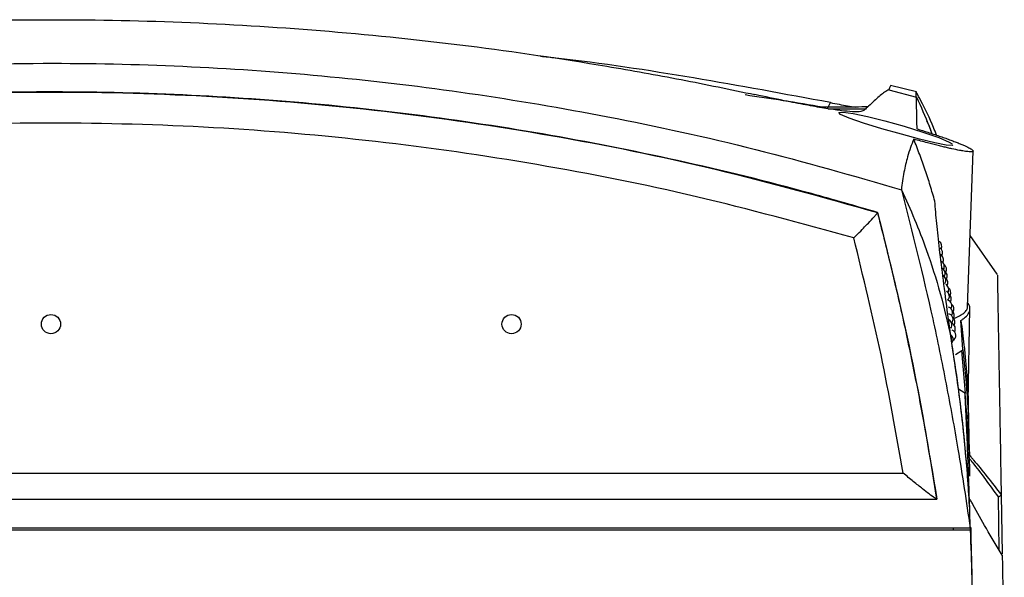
# Model space of a CAD drawing. Header units: millimetres. Extents: x -0.53 to 0.61, y -0.22 to 0.52.
# Tile 3 of 77: x 0.011 to 0.0965, y -0.0876 to -0.0391. Entities that reach past the tile are written whole.
import ezdxf

# ---------------------------------------------------------------- set-up
doc = ezdxf.new("R2010")
doc.units = ezdxf.units.MM
doc.layers.add('FORMAT', color=7, linetype='Continuous')

msp = doc.modelspace()

# ---------------------------------------------------------------- linework, layer by layer
at = {"layer": 'FORMAT', "color": 7, "linetype": 'Continuous', "lineweight": 25}
for p, q in [((0.086439, -0.045188), (0.088836, -0.045825)), ((0.086439, -0.045189), (0.088836, -0.045825)), ((0.088838, -0.045371), (0.086605, -0.044828)), ((0.080553, -0.046715), (0.080422, -0.046715)), ((0.081128, -0.04682), (0.081369, -0.046303)), ((0.081187, -0.04684), (0.084443, -0.04684)), ((0.081191, -0.04684), (0.084442, -0.04684)), ((0.09329, -0.064048), (0.093763, -0.050515)), ((0.085473, -0.05586), (0.085474, -0.055855)), ((0.095868, -0.061219), (0.093507, -0.057847)), ((0.093348, -0.072281), (0.093488, -0.064232)), ((0.092866, -0.067771), (0.092703, -0.065236)), ((0.092248, -0.068202), (0.092784, -0.067857)), ((0.093106, -0.071563), (0.092784, -0.067857)), ((0.092966, -0.071503), (0.092496, -0.071216)), ((-0.060313, -0.078501), (0.087692, -0.078501)), ((-0.063241, -0.080774), (0.090619, -0.080774)), ((0.096036, -0.085206), (0.095957, -0.080553)), ((0.096202, -0.080401), (0.096203, -0.080393)), ((0.096203, -0.080393), (0.096292, -0.08552)), ((-0.064698, -0.083435), (0.092077, -0.083435)), ((-0.064697, -0.083265), (0.092076, -0.083265)), ((0.092077, -0.083435), (0.092065, -0.083265)), ((0.092076, -0.083265), (0.093512, -0.083265)), ((0.092077, -0.083435), (0.093536, -0.083435))]:
    msp.add_line(p, q, dxfattribs=at)
at = {"layer": 'FORMAT', "color": 7, "linetype": 'Continuous', "lineweight": 25, "flags": 128}
for points in [[(0.091959, -0.049966), (0.091969, -0.05003), (0.091432, -0.049992), (0.090456, -0.049802), (0.089123, -0.049483), (0.087535, -0.04906), (0.085843, -0.048574), (0.084257, -0.048081), (0.083005, -0.047647), (0.082262, -0.047329), (0.082095, -0.047157), (0.082479, -0.047137), (0.083339, -0.047263), (0.084582, -0.047521), (0.086104, -0.047894), (0.08777, -0.048356), (0.089403, -0.048863), (0.090781, -0.049347), (0.091699, -0.049736), (0.091944, -0.049874), (0.091944, -0.049874)], [(0.091886, -0.066945), (0.091892, -0.066856), (0.091879, -0.066752)], [(0.0934, -0.075655), (0.093446, -0.076944), (0.093446, -0.076945), (0.093446, -0.076945)]]:
    msp.add_lwpolyline(points, dxfattribs=at)
at = {"layer": 'FORMAT', "color": 7, "linetype": 'Continuous', "lineweight": 25}
for centre, radius in [((0.01369, -0.065553), 0.000833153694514), ((0.05369, -0.065553), 0.0008331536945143)]:
    msp.add_circle(centre, radius, dxfattribs=at)
for centre, start, end in [((0.09055, -0.058794), 331.74784, 59.330549), ((0.090624, -0.05937), 331.014812, 59.779248), ((0.090696, -0.059954), 330.258852, 60.548303), ((0.090767, -0.060545), 329.50865, 61.699357), ((0.090836, -0.061144), 328.763782, 63.340109), ((0.090964, -0.060794), 330.743003, 55.817682), ((0.090903, -0.06175), 328.023834, 62.241734), ((0.091026, -0.06137), 330.01688, 57.088747), ((0.091087, -0.061954), 329.295706, 57.971621), ((0.091146, -0.062545), 328.579091, 59.063648), ((0.091327, -0.062794), 329.789195, 53.817722), ((0.091205, -0.063144), 318.304272, 60.6268), ((0.091378, -0.06337), 329.096837, 54.108304), ((0.091429, -0.063954), 328.408244, 72.686512), ((0.091479, -0.064545), 327.723064, 73.170002), ((0.091596, -0.064225), 329.583153, 50.170925), ((0.091528, -0.065144), 319.034661, 74.34761), ((0.09164, -0.064794), 328.919138, 50.071772), ((0.091426, -0.065614), 325.05109, 64.683525), ((0.091724, -0.065954), 327.599686, 68.104067), ((0.091682, -0.06537), 328.258089, 50.224492), ((0.091529, -0.066893), 323.658648, 54.745023), ((0.091765, -0.066545), 300.311925, 68.412201)]:
    msp.add_arc(centre, 0.0005, start, end, dxfattribs=at)
for points, knots in [([(-0.0474431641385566, -0.0456083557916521), (-0.043842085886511, -0.0448756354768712), (-0.0366296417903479, -0.0434081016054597), (-0.0255733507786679, -0.0417036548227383), (-0.0143500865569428, -0.0403842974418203), (-0.0040053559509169, -0.0395844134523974), (0.0053742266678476, -0.039178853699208), (0.0149752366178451, -0.0390417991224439), (0.0258229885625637, -0.0392701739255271), (0.0379105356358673, -0.0400298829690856), (0.0499829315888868, -0.0412953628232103), (0.0601530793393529, -0.0427981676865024), (0.0684258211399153, -0.0442779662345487), (0.0726892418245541, -0.0451647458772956), (0.0748220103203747, -0.0456083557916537)], [0, 0, 0, 0, 0.0907393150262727, 0.1817378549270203, 0.2735639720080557, 0.3656843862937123, 0.4330269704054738, 0.5004901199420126, 0.5975501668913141, 0.6949720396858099, 0.7934857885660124, 0.8923580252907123, 0.9461522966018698, 1, 1, 1, 1]), ([(0.0813691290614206, -0.0463030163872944), (0.0774153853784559, -0.0455687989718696), (0.06950210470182, -0.044099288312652), (0.0610947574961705, -0.0428211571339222), (0.0566436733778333, -0.0423450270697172), (0.0562059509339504, -0.0422982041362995)], [0, 0, 0, 0, 0.4737784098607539, 0.9482510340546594, 0.9999999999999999, 0.9999999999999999, 0.9999999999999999, 0.9999999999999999]), ([(-0.0601570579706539, -0.0538746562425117), (-0.0567755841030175, -0.0528896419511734), (-0.0500066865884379, -0.0509178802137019), (-0.03879471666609, -0.0482857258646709), (-0.0265398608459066, -0.045976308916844), (-0.0131996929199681, -0.0441981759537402), (0.000279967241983, -0.0431230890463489), (0.0133409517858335, -0.0427820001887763), (0.0259141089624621, -0.0430884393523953), (0.037987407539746, -0.043958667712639), (0.0500521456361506, -0.045407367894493), (0.0623707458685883, -0.0475023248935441), (0.0749062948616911, -0.0502358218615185), (0.0833222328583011, -0.0526606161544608), (0.0875359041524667, -0.0538746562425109)], [0, 0, 0, 0, 0.0705151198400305, 0.1411543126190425, 0.2304933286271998, 0.3200844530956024, 0.4104465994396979, 0.5010691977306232, 0.5815030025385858, 0.6621202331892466, 0.7432971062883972, 0.8246627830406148, 0.9122125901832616, 1, 1, 1, 1]), ([(0.0864386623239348, -0.0451886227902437), (0.0863804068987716, -0.0452203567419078), (0.0860891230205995, -0.0453790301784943), (0.0855241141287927, -0.0458242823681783), (0.0848332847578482, -0.0464707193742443), (0.084368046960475, -0.04691007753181), (0.0842679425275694, -0.047004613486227)], [0, 0, 0, 0, 0.0990401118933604, 0.4952120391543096, 0.8913856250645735, 1, 1, 1, 1]), ([(0.0866039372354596, -0.0448335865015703), (0.0866021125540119, -0.0448374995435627), (0.0865987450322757, -0.044844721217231), (0.0864889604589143, -0.0450801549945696), (0.0864386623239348, -0.0451880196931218)], [0, 0, 0, 0, 0.5418469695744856, 1, 1, 1, 1]), ([(0.08547392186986, -0.0558551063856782), (0.0835610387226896, -0.0552992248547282), (0.0778171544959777, -0.0536300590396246), (0.0681276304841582, -0.0512545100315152), (0.056380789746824, -0.0489346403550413), (0.04453397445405, -0.0471850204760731), (0.0326219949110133, -0.0459988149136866), (0.0206665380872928, -0.0453821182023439), (0.0086952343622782, -0.0453347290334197), (-0.0032647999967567, -0.0458560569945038), (-0.0148392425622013, -0.0469170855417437), (-0.0260080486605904, -0.0484535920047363), (-0.0367863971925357, -0.0504249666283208), (-0.0475049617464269, -0.052840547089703), (-0.0545650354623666, -0.0548502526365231), (-0.058095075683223, -0.0558551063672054)], [0, 0, 0, 0, 0.0410545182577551, 0.1232759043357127, 0.2054973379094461, 0.2877178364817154, 0.3699382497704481, 0.452064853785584, 0.5342853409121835, 0.6165056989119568, 0.6986324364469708, 0.773683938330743, 0.8487353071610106, 0.9243675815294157, 1, 1, 1, 1]), ([(-0.0580944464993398, -0.0558595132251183), (-0.0534186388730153, -0.0545489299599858), (-0.0440889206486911, -0.0519339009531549), (-0.0298508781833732, -0.0490537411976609), (-0.0155031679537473, -0.0469425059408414), (-0.0010243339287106, -0.0456745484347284), (0.0135384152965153, -0.0452437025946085), (0.0281262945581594, -0.0456589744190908), (0.0426717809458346, -0.0469164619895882), (0.0571117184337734, -0.0490310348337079), (0.0714249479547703, -0.0519224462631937), (0.080788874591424, -0.0545466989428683), (0.0854732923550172, -0.0558595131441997)], [0, 0, 0, 0, 0.1000595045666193, 0.199650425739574, 0.2991127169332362, 0.3987802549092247, 0.4989615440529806, 0.5991501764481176, 0.6993265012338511, 0.7996197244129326, 0.8997573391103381, 1, 1, 1, 1]), ([(0.0807288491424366, -0.046712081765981), (0.0795763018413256, -0.0465182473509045), (0.0773238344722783, -0.0461394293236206), (0.0750628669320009, -0.045805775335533), (0.0739587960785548, -0.0456428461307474)], [0, 0, 0, 0, 0.5116821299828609, 1, 1, 1, 1]), ([(0.0842679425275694, -0.047004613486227), (0.0841674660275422, -0.0470440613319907), (0.0839666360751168, -0.0471229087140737), (0.0831895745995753, -0.0471022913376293), (0.0821307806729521, -0.0469877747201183), (0.080856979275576, -0.0467976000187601), (0.0792624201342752, -0.0465145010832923), (0.0772646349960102, -0.0461258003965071), (0.0756879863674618, -0.0457918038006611), (0.0748220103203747, -0.0456083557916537)], [0, 0, 0, 0, 0.1651724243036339, 0.3301425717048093, 0.457901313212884, 0.5855245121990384, 0.7143782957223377, 0.8431219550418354, 1, 1, 1, 1]), ([(0.088835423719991, -0.0458247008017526), (0.0888294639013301, -0.0455769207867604), (0.0888224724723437, -0.0452862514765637), (0.0888283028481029, -0.0453863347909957), (0.0888291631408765, -0.0454011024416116)], [0, 0, 0, 0, 0.8524464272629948, 1, 1, 1, 1]), ([(0.0905995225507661, -0.0491349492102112), (0.0905097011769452, -0.0489102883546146), (0.0900986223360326, -0.047882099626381), (0.0895165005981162, -0.0466390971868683), (0.0889670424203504, -0.045645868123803), (0.0888310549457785, -0.0454000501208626)], [0, 0, 0, 0, 0.173823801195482, 0.7955265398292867, 0.9999999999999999, 0.9999999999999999, 0.9999999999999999, 0.9999999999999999]), ([(0.0889000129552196, -0.0485900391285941), (0.0888875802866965, -0.0480427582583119), (0.0888627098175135, -0.0469479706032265), (0.0888440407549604, -0.0461814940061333), (0.0888370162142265, -0.0458830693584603), (0.0888356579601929, -0.0458253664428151)], [0, 0, 0, 0, 0.4463847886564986, 0.8929538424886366, 1, 1, 1, 1]), ([(0.0888356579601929, -0.0458253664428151), (0.0892251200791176, -0.0466631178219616), (0.0897097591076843, -0.0477055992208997), (0.0900970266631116, -0.0487816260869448), (0.0901730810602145, -0.0489929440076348)], [0, 0, 0, 0, 0.803612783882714, 1, 1, 1, 1]), ([(0.0846314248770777, -0.0466632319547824), (0.0846131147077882, -0.0466642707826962), (0.0843630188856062, -0.0466784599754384), (0.0834612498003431, -0.0466978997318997), (0.0820723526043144, -0.0467138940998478), (0.081048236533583, -0.0467143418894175), (0.0805533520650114, -0.0467145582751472)], [0, 0, 0, 0, 0.023364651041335, 0.3191342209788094, 0.6709846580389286, 1, 1, 1, 1]), ([(0.0813691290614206, -0.0463030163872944), (0.0818862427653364, -0.046403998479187), (0.0826742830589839, -0.0465578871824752), (0.0833050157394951, -0.0466596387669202), (0.0835218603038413, -0.0466946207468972)], [0, 0, 0, 0, 0.656202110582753, 1, 1, 1, 1]), ([(0.0834049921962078, -0.0580599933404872), (0.0788628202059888, -0.0568129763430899), (0.0697797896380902, -0.0543193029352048), (0.055904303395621, -0.0515700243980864), (0.0419088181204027, -0.0495566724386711), (0.0278121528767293, -0.0483554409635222), (0.0136739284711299, -0.0479553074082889), (-0.0004631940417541, -0.0483570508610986), (-0.0145558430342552, -0.0495595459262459), (-0.028544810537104, -0.0515736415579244), (-0.0424112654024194, -0.054322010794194), (-0.0514875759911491, -0.056813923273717), (-0.056026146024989, -0.0580599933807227)], [0, 0, 0, 0, 0.0999898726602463, 0.1999508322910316, 0.3000745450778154, 0.4000466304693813, 0.5001150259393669, 0.6001668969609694, 0.7001166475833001, 0.8001965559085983, 0.9000891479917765, 1, 1, 1, 1]), ([(0.0889000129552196, -0.0485900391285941), (0.089216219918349, -0.0486878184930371), (0.0897088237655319, -0.0488401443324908), (0.0903394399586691, -0.0490464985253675), (0.0908226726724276, -0.0492092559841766), (0.091285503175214, -0.0493706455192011), (0.0917168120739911, -0.0495266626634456), (0.0921118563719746, -0.0496753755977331), (0.0924705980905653, -0.0498164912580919), (0.0927950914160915, -0.0499509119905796), (0.093073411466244, -0.0500737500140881), (0.0933040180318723, -0.0501837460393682), (0.0934887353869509, -0.0502811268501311), (0.0936300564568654, -0.0503674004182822), (0.0937215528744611, -0.0504388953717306), (0.0937652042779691, -0.0504954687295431), (0.0937643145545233, -0.0505379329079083), (0.0937182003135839, -0.0505671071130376), (0.0936274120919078, -0.0505817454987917), (0.0934524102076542, -0.050582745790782), (0.0931984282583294, -0.0505574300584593), (0.0928702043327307, -0.0505065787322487), (0.0924960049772, -0.0504395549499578), (0.0920562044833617, -0.0503492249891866), (0.0915580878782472, -0.0502375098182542), (0.0911548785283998, -0.0501429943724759), (0.0907271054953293, -0.0500390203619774), (0.0902745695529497, -0.0499256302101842), (0.0897719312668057, -0.04979625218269), (0.0892193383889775, -0.0496506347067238), (0.0888186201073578, -0.0495418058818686), (0.0886173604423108, -0.0494871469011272)], [0, 0, 0, 0, 0.0584125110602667, 0.0909980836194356, 0.1238097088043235, 0.1573400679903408, 0.191121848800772, 0.2235320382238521, 0.2561770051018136, 0.2895788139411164, 0.3232496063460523, 0.3545808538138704, 0.3861449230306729, 0.4184615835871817, 0.4510460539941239, 0.4809464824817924, 0.5110665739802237, 0.5418890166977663, 0.5729576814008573, 0.6019612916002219, 0.6606458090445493, 0.6906072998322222, 0.7194829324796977, 0.7778752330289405, 0.8076496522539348, 0.8372525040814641, 0.8670508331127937, 0.8971453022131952, 0.9276405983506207, 0.9636576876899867, 1, 1, 1, 1]), ([(0.0897312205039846, -0.0478834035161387), (0.0898147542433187, -0.0480674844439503), (0.0899799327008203, -0.048431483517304), (0.090110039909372, -0.0488074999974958), (0.0901743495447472, -0.0489933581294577)], [0, 0, 0, 0, 0.5057181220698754, 1, 1, 1, 1]), ([(0.0886173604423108, -0.0494871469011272), (0.0885186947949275, -0.0497246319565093), (0.0883213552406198, -0.0501996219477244), (0.0880252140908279, -0.051141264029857), (0.0877412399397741, -0.0523230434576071), (0.0876043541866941, -0.0533574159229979), (0.0875359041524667, -0.0538746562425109)], [0, 0, 0, 0, 0.2027032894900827, 0.4054235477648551, 0.702680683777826, 1, 1, 1, 1]), ([(0.0904380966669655, -0.0548643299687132), (0.0903088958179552, -0.0544126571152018), (0.0900503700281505, -0.05350887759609), (0.0896138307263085, -0.0521609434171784), (0.0891359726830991, -0.0508207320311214), (0.0887903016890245, -0.0499318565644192), (0.0886173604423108, -0.0494871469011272)], [0, 0, 0, 0, 0.2493792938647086, 0.4989981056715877, 0.7493457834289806, 0.9999999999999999, 0.9999999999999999, 0.9999999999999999, 0.9999999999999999]), ([(0.0875359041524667, -0.0538746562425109), (0.0884824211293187, -0.0576070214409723), (0.0899021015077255, -0.063205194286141), (0.0914381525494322, -0.0707496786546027), (0.0925487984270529, -0.0768025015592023), (0.0931723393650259, -0.0809853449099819), (0.0935121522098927, -0.0832648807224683)], [0, 0, 0, 0, 0.384835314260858, 0.5772143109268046, 0.7695933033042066, 1, 1, 1, 1]), ([(0.0875359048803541, -0.0538746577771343), (0.0879263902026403, -0.0547289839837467), (0.0887082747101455, -0.0564396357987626), (0.0898548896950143, -0.0594387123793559), (0.0909684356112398, -0.0628733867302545), (0.0915565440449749, -0.0654720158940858), (0.09185129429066, -0.0667744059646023)], [0, 0, 0, 0, 0.206181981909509, 0.4128464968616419, 0.7057283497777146, 0.9999999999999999, 0.9999999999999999, 0.9999999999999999, 0.9999999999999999]), ([(0.0918512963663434, -0.0667744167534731), (0.0918326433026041, -0.0666353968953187), (0.091739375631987, -0.0659402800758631), (0.0915046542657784, -0.0641904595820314), (0.0911728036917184, -0.0616845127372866), (0.090846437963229, -0.0590568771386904), (0.090589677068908, -0.0567583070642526), (0.0904886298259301, -0.0554958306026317), (0.0904380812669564, -0.05486428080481)], [0, 0, 0, 0, 0.0278176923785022, 0.1390919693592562, 0.3616632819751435, 0.5844787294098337, 0.7921368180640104, 0.9999999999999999, 0.9999999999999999, 0.9999999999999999, 0.9999999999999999]), ([(0.0834049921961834, -0.0580599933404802), (0.0835230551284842, -0.0579442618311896), (0.083994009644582, -0.0574826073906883), (0.0845952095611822, -0.0568524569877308), (0.0851071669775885, -0.0563007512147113), (0.0853463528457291, -0.0560288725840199), (0.0854499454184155, -0.0559021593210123), (0.0854661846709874, -0.055872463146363), (0.0854732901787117, -0.0558594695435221)], [0, 0, 0, 0, 0.1251512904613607, 0.499230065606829, 0.7487909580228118, 0.8739780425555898, 0.9448589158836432, 1, 1, 1, 1]), ([(0.0854732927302, -0.055859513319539), (0.0864922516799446, -0.0599794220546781), (0.0885301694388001, -0.0682192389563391), (0.0899223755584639, -0.0765913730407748), (0.0906184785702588, -0.0807774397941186)], [0, 0, 0, 0, 0.5000000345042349, 1, 1, 1, 1]), ([(0.0906193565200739, -0.0807743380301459), (0.0903055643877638, -0.0788140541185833), (0.0897351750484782, -0.0752507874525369), (0.0887616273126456, -0.0701089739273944), (0.0877658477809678, -0.0653382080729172), (0.0866796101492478, -0.060583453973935), (0.0858758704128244, -0.0574314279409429), (0.08547392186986, -0.0558551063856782)], [0, 0, 0, 0, 0.2339663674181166, 0.4252876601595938, 0.6166836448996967, 0.808304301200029, 1, 1, 1, 1]), ([(0.0876915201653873, -0.0785014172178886), (0.0870869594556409, -0.0750717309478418), (0.0858778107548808, -0.0682122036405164), (0.0842292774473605, -0.0614441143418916), (0.0834049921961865, -0.0580599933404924)], [0, 0, 0, 0, 0.4999887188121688, 1, 1, 1, 1]), ([(0.0958684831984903, -0.0612427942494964), (0.0958683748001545, -0.0612365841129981), (0.0958679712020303, -0.0612134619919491), (0.095870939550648, -0.061383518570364), (0.0958773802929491, -0.0617525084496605), (0.0958876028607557, -0.0623381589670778), (0.095901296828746, -0.0631226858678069), (0.0959185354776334, -0.0641102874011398), (0.0959393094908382, -0.0653004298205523), (0.0959684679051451, -0.066970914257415), (0.0960088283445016, -0.0692831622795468), (0.0960641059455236, -0.0724500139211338), (0.0961277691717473, -0.0760972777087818), (0.0961777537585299, -0.0789608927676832), (0.0962027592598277, -0.0803934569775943)], [0, 0, 0, 0, 0.0266326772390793, 0.0991611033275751, 0.1717787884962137, 0.2444262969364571, 0.3169250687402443, 0.3894534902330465, 0.4620711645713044, 0.5347186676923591, 0.6507330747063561, 0.7668691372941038, 0.8833729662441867, 1, 1, 1, 1]), ([(0.0920341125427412, -0.0650862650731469), (0.092101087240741, -0.0650608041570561), (0.092257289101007, -0.065001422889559), (0.0924718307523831, -0.0649020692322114), (0.0926896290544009, -0.0647852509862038), (0.0928822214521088, -0.064658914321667), (0.0930453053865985, -0.0645229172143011), (0.0931701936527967, -0.064382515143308), (0.0932474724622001, -0.0642463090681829), (0.0932863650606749, -0.0641341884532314), (0.0932854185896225, -0.064070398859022), (0.0932850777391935, -0.0640474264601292)], [0, 0, 0, 0, 0.0843477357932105, 0.1967201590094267, 0.3096910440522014, 0.4366559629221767, 0.5644617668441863, 0.6948880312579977, 0.8262080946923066, 0.937412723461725, 1, 1, 1, 1]), ([(0.0927030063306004, -0.065235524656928), (0.0927727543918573, -0.0651900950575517), (0.0929125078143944, -0.0650990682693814), (0.0931828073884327, -0.0648789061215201), (0.0934443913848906, -0.0645656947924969), (0.0935098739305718, -0.0641641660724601), (0.09345627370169, -0.0638823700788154), (0.0933113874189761, -0.0637461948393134), (0.0933012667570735, -0.0637366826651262)], [0, 0, 0, 0, 0.0952561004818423, 0.190863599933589, 0.4498508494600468, 0.7160495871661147, 0.9801653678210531, 1, 1, 1, 1]), ([(0.0927030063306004, -0.065235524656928), (0.0927517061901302, -0.0655883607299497), (0.0928491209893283, -0.066294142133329), (0.0929838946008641, -0.0674343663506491), (0.0931085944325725, -0.068654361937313), (0.0931929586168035, -0.069668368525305), (0.0932444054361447, -0.0703933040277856), (0.0932700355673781, -0.0707901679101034), (0.0932904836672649, -0.0711348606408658), (0.0933049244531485, -0.0713968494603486), (0.093316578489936, -0.0716221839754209), (0.0933259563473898, -0.0718133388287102), (0.0933345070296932, -0.0719969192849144), (0.0933403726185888, -0.0721287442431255), (0.0933438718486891, -0.0722075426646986), (0.093345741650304, -0.0722488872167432), (0.0933470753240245, -0.0722760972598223), (0.0933477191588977, -0.0722866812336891), (0.093347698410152, -0.0722821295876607), (0.0933476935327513, -0.0722810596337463)], [0, 0, 0, 0, 0.1404741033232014, 0.2809917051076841, 0.4547488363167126, 0.6286641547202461, 0.6897542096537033, 0.7508825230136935, 0.7925462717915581, 0.8342614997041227, 0.8627694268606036, 0.8913491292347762, 0.9208705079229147, 0.9508814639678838, 0.9621074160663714, 0.9734957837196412, 0.9847475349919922, 0.9964146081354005, 1, 1, 1, 1]), ([(0.093473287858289, -0.0816134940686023), (0.0934005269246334, -0.0804576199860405), (0.0932672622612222, -0.0783405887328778), (0.0929831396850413, -0.0752797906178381), (0.0925647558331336, -0.0714724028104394), (0.0921366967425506, -0.068653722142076), (0.09185129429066, -0.0667744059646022)], [0, 0, 0, 0, 0.2311241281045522, 0.4233134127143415, 0.6155022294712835, 0.9999999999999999, 0.9999999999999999, 0.9999999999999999, 0.9999999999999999]), ([(0.0934732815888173, -0.0816133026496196), (0.0934226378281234, -0.0807838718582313), (0.0933213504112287, -0.0791250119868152), (0.0931139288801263, -0.0766456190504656), (0.0928231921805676, -0.073753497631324), (0.0924229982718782, -0.0704537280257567), (0.0920419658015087, -0.0680015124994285), (0.0918512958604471, -0.0667744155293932)], [0, 0, 0, 0, 0.1658502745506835, 0.3317002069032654, 0.497670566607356, 0.7486326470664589, 0.9999999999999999, 0.9999999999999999, 0.9999999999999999, 0.9999999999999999]), ([(0.0927842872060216, -0.0678566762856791), (0.0928111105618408, -0.0678415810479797), (0.0928587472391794, -0.0678147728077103), (0.0928635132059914, -0.0677845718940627), (0.092865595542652, -0.0677713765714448)], [0, 0, 0, 0, 0.5630820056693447, 1, 1, 1, 1]), ([(0.092865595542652, -0.0677713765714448), (0.0930300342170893, -0.0693046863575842), (0.0933103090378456, -0.0719181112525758), (0.0933737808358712, -0.0745620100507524), (0.0934000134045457, -0.0756547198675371)], [0, 0, 0, 0, 0.5867051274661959, 1, 1, 1, 1]), ([(0.0930737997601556, -0.0716116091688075), (0.0930667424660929, -0.071589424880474), (0.0930544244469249, -0.0715507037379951), (0.0929927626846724, -0.0715175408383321), (0.092966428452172, -0.0715033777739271)], [0, 0, 0, 0, 0.5729244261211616, 1, 1, 1, 1]), ([(0.0934829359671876, -0.0817927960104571), (0.0934521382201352, -0.0808886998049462), (0.0933905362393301, -0.0790803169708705), (0.0932914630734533, -0.0764927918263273), (0.0931871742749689, -0.0739887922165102), (0.0931115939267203, -0.0724040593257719), (0.0930737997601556, -0.0716116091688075)], [0, 0, 0, 0, 0.2498682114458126, 0.4997890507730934, 0.7498681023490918, 0.9999999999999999, 0.9999999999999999, 0.9999999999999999, 0.9999999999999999]), ([(0.093486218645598, -0.0787711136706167), (0.0934847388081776, -0.0786530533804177), (0.0934735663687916, -0.0777617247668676), (0.0934000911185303, -0.0761206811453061), (0.0932694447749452, -0.0738499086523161), (0.0931390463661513, -0.0723580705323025), (0.0930737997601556, -0.0716116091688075)], [0, 0, 0, 0, 0.0493165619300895, 0.3723289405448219, 0.6859363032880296, 1, 1, 1, 1]), ([(0.0934454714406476, -0.076936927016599), (0.093429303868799, -0.0760422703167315), (0.0933973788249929, -0.0742756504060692), (0.093368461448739, -0.0726945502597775), (0.0933541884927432, -0.0719141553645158)], [0, 0, 0, 0, 0.506422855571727, 1, 1, 1, 1]), ([(0.0934251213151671, -0.0756538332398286), (0.0934147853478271, -0.0751458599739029), (0.093399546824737, -0.0743969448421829), (0.0933872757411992, -0.0737161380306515), (0.0933833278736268, -0.0734971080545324)], [0, 0, 0, 0, 0.678278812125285, 0.9999999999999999, 0.9999999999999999, 0.9999999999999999, 0.9999999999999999]), ([(0.0934454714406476, -0.076936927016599), (0.0934882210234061, -0.0769864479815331), (0.0935884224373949, -0.0771025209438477), (0.0937112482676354, -0.0772471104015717), (0.0941635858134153, -0.0777841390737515), (0.0949742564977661, -0.0787843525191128), (0.0957871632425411, -0.0798547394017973), (0.0962019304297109, -0.0804008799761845)], [0, 0, 0, 0, 0.0494230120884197, 0.1158433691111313, 0.1399363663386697, 0.5611720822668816, 1, 1, 1, 1]), ([(0.0959573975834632, -0.080553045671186), (0.0955913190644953, -0.080046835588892), (0.0948278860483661, -0.0789911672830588), (0.0940255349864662, -0.0779513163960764), (0.0935274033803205, -0.0773342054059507), (0.0934043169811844, -0.0771850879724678), (0.0933356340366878, -0.0771018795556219)], [0, 0, 0, 0, 0.4080858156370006, 0.8510365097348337, 0.91687748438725, 0.9999999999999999, 0.9999999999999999, 0.9999999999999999, 0.9999999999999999]), ([(0.0906178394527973, -0.0807774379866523), (0.0906142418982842, -0.0807778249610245), (0.0905954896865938, -0.0807798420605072), (0.0902439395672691, -0.0805366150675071), (0.0895276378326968, -0.0799854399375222), (0.088589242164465, -0.0792437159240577), (0.087991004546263, -0.0787490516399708), (0.0876915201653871, -0.0785014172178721)], [0, 0, 0, 0, 0.0240814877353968, 0.125524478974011, 0.5003294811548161, 0.749859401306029, 1, 1, 1, 1]), ([(0.0962944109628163, -0.0856441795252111), (0.0962944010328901, -0.0856441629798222), (0.0958221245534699, -0.0848572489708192), (0.0949416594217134, -0.0833615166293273), (0.0940612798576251, -0.0817974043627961), (0.093613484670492, -0.0809761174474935), (0.0935355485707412, -0.080832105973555), (0.0935146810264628, -0.0807935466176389)], [0, 0, 0, 0, 9.9659488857e-06, 0.4739897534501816, 0.9071811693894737, 0.9751475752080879, 1, 1, 1, 1]), ([(0.0959573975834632, -0.080553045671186), (0.0959588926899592, -0.0805523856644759), (0.0960024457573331, -0.080533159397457), (0.0960840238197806, -0.0804937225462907), (0.0961747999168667, -0.0804393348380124), (0.0961928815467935, -0.0804137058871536), (0.0962019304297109, -0.0804008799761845)], [0, 0, 0, 0, 0.0109116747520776, 0.3178615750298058, 0.6586264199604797, 1, 1, 1, 1]), ([(0.0935121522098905, -0.0832648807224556), (0.0935117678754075, -0.0832368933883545), (0.0935078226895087, -0.0829496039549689), (0.0934953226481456, -0.0824061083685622), (0.0934806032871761, -0.0818859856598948), (0.0934735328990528, -0.0816226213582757), (0.0934732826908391, -0.0816133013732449)], [0, 0, 0, 0, 0.0503269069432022, 0.5166047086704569, 0.982893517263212, 1, 1, 1, 1]), ([(0.0935359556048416, -0.0834353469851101), (0.0935358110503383, -0.0834292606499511), (0.0935348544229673, -0.0833889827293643), (0.0935324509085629, -0.0833184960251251), (0.0935304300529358, -0.0832544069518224), (0.0935294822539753, -0.0832243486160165)], [0, 0, 0, 0, 0.086357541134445, 0.571493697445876, 1, 1, 1, 1]), ([(0.0937081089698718, -0.0917071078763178), (0.0937099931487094, -0.0903284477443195), (0.0937137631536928, -0.0875699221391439), (0.0935952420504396, -0.0848139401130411), (0.0935359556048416, -0.0834353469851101)], [0, 0, 0, 0, 0.4997815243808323, 1, 1, 1, 1]), ([(0.0937032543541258, -0.0887905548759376), (0.0937032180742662, -0.0887902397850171), (0.0937031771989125, -0.0887898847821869), (0.0937030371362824, -0.0887897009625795), (0.0937030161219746, -0.0887895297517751), (0.093703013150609, -0.088789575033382), (0.0937030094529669, -0.0887894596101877), (0.0937030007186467, -0.0887890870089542), (0.0937029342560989, -0.0887861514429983), (0.0936707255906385, -0.0872772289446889), (0.0936290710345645, -0.0853064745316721), (0.0935926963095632, -0.0836005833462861), (0.0935846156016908, -0.0832216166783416)], [0, 0, 0, 0, 0.0064102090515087, 0.0072221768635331, 0.0073238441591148, 0.0073746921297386, 0.0073968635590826, 0.0074424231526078, 0.0076024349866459, 0.0090802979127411, 0.7798654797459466, 1, 1, 1, 1]), ([(0.0962944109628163, -0.0856441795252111), (0.0963028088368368, -0.0861252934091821), (0.0963196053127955, -0.0870875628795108), (0.0963469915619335, -0.0886565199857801), (0.096376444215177, -0.0903438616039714), (0.0964081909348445, -0.0921626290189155), (0.096440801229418, -0.0940308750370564), (0.0964633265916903, -0.0953213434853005), (0.0964745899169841, -0.0959666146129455)], [0, 0, 0, 0, 0.1516483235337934, 0.3033097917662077, 0.4774325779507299, 0.6515752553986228, 0.8257776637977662, 1, 1, 1, 1])]:
    msp.add_open_spline(points, degree=3, knots=knots, dxfattribs=at)

doc.saveas('drawing.dxf')
